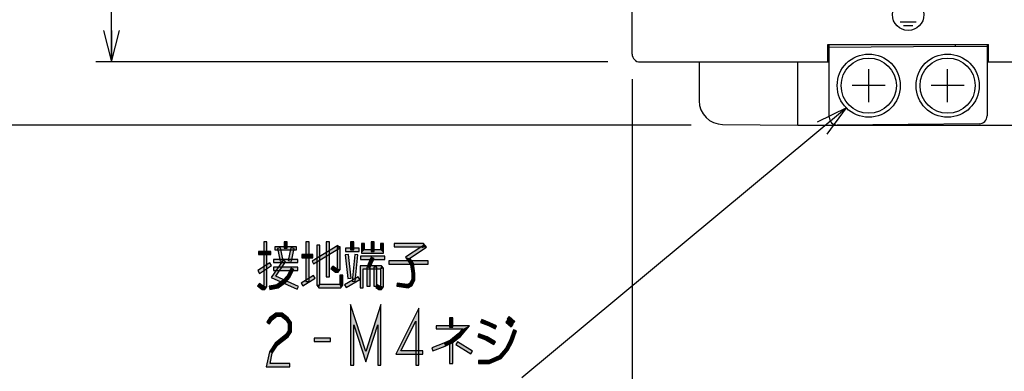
# Model space of a CAD drawing. Header units: millimetres. Extents: x 60 to 816, y 67 to 560.
# Tile 23 of 49: x 332 to 457, y 241 to 285. Entities that reach past the tile are written whole.
import ezdxf

# ---------------------------------------------------------------- set-up
doc = ezdxf.new("R2010")
doc.units = ezdxf.units.MM
doc.header["$LTSCALE"] = 0.327195
for name, color, linetype in [('ALL_AXIS', 7, 'Continuous'), ('ALL_CURVE', 7, 'Continuous'), ('ALL_DIM', 7, 'Continuous'), ('ALL_FEATURES', 7, 'Continuous'), ('ALL_NOTE', 7, 'Continuous')]:
    doc.layers.add(name, color=color, linetype=linetype)

# ---------------------------------------------------------------- blocks, each defined once
blk = doc.blocks.new('*X30')
at = {"color": 2, "linetype": 'Continuous', "lineweight": 25}
for p, q in [((0, 0), (0.33, 0)), ((0.01, 0.04), (0.31, 0.04)), ((0.03, 0.08), (0.29, 0.08)), ((0.04, 0.13), (0.27, 0.13)), ((0.06, 0.17), (0.25, 0.17)), ((0.07, 0.21), (0.23, 0.21)), ((0.09, 0.25), (0.21, 0.25)), ((0.1, 0.3), (0.19, 0.3)), ((0.12, 0.34), (0.17, 0.34)), ((0.13, 0.38), (0.15, 0.38))]:
    blk.add_line(p, q, dxfattribs=at)
blk = doc.blocks.new('*X31')
at = {"color": 2, "linetype": 'Continuous', "lineweight": 25}
for p, q in [((0, 0), (0.33, 0)), ((0.01, 0.04), (0.31, 0.04)), ((0.03, 0.08), (0.29, 0.08)), ((0.04, 0.13), (0.27, 0.13)), ((0.06, 0.17), (0.25, 0.17)), ((0.07, 0.21), (0.23, 0.21)), ((0.09, 0.25), (0.21, 0.25)), ((0.1, 0.3), (0.19, 0.3)), ((0.12, 0.34), (0.17, 0.34)), ((0.13, 0.38), (0.15, 0.38))]:
    blk.add_line(p, q, dxfattribs=at)
blk = doc.blocks.new('JZB_0006')
at = {"layer": 'ALL_DIM', "color": 2, "linetype": 'Continuous', "lineweight": 25}
for p, q in [((2, 0), (2, 80)), ((1, 4), (2, 0)), ((2, 0), (3, 4)), ((2, 4), (2, 0)), ((64.91, 0), (0, 0))]:
    blk.add_line(p, q, dxfattribs=at)
blk = doc.blocks.new('JZB_0007')
at = {"layer": 'ALL_DIM', "color": 2, "linetype": 'Continuous', "lineweight": 25}
for p, q in [((0, 47.82), (0, 0)), ((70, 39.97), (70, 0)), ((4, 3), (0, 2)), ((70, 2), (66, 3)), ((0, 2), (35, 2)), ((0, 2), (4, 1)), ((4, 2), (0, 2)), ((70, 2), (35, 2)), ((66, 1), (70, 2)), ((66, 2), (70, 2))]:
    blk.add_line(p, q, dxfattribs=at)
blk = doc.blocks.new('JZB_0017')
at = {"layer": 'ALL_DIM', "color": 2, "linetype": 'Continuous', "lineweight": 25}
blk.add_line((89.5, 0), (0, 0), dxfattribs=at)

msp = doc.modelspace()

# ---------------------------------------------------------------- hatches: boundary and pattern name
at = {"layer": 'ALL_NOTE', "linetype": 'Continuous', "lineweight": 25}
h = msp.add_hatch(color=2, dxfattribs=at)
h.dxf.hatch_style = 1
h.paths.add_polyline_path([(363.31, 251.67), (363.31, 257.2), (363.71, 257.2), (363.71, 251.53)])
h = msp.add_hatch(color=2, dxfattribs=at)
h.dxf.hatch_style = 1
h.paths.add_polyline_path([(366.29, 257.2), (366.29, 256.4), (365.89, 256.4), (365.89, 257.2)])
h = msp.add_hatch(color=2, dxfattribs=at)
h.dxf.hatch_style = 1
h.paths.add_polyline_path([(368.64, 252.2), (368.64, 257.2), (369.04, 257.2), (369.04, 252.2)])
h = msp.add_hatch(color=2, dxfattribs=at)
h.dxf.hatch_style = 1
h.paths.add_polyline_path([(371.22, 252.8), (371.22, 257.2), (371.62, 257.2), (371.62, 252.8)])
h = msp.add_hatch(color=2, dxfattribs=at)
h.dxf.hatch_style = 1
h.paths.add_polyline_path([(374.72, 257.2), (374.72, 256.2), (374.32, 256.2), (374.32, 257.2)])
h = msp.add_hatch(color=2, dxfattribs=at)
h.dxf.hatch_style = 1
h.paths.add_polyline_path([(376.9, 256), (376.9, 257.2), (377.3, 257.2), (377.3, 256)])
h = msp.add_hatch(color=2, dxfattribs=at)
h.dxf.hatch_style = 1
h.paths.add_polyline_path([(364.2, 255.6), (362.65, 255.6), (362.65, 256), (364.2, 256)])
h = msp.add_hatch(color=2, dxfattribs=at)
h.dxf.hatch_style = 1
h.paths.add_polyline_path([(367.46, 256.2), (364.71, 256.2), (364.71, 256.6), (367.46, 256.6)])
h = msp.add_hatch(color=2, dxfattribs=at)
h.dxf.hatch_style = 1
h.paths.add_polyline_path([(365.42, 256.44), (365.77, 254.84), (365.38, 254.76), (365.03, 256.36)])
h = msp.add_hatch(color=2, dxfattribs=at)
h.dxf.hatch_style = 1
h.paths.add_polyline_path([(366.41, 254.84), (366.75, 256.44), (367.14, 256.36), (366.8, 254.76)])
h = msp.add_hatch(color=2, dxfattribs=at)
h.dxf.hatch_style = 1
h.paths.add_polyline_path([(372.9, 256.43), (369.63, 254.43), (369.42, 254.77), (372.69, 256.77)])
h = msp.add_hatch(color=2, dxfattribs=at)
h.dxf.hatch_style = 1
h.paths.add_polyline_path([(370.02, 251.73), (370.02, 256.8), (370.42, 256.8), (370.42, 251.87)])
h = msp.add_hatch(color=2, dxfattribs=at)
h.dxf.hatch_style = 1
h.paths.add_polyline_path([(372.6, 253.87), (372.6, 256.6), (373, 256.6), (373, 253.73)])
h = msp.add_hatch(color=2, dxfattribs=at)
h.dxf.hatch_style = 1
h.paths.add_polyline_path([(375.38, 256), (373.66, 256), (373.66, 256.4), (375.38, 256.4)])
h = msp.add_hatch(color=2, dxfattribs=at)
h.dxf.hatch_style = 1
h.paths.add_polyline_path([(375.69, 255.8), (375.69, 257), (376.09, 257), (376.09, 256.2)])
h = msp.add_hatch(color=2, dxfattribs=at)
h.dxf.hatch_style = 1
h.paths.add_polyline_path([(378.5, 255.8), (375.69, 255.8), (376.09, 256.2), (378.1, 256.2)])
h = msp.add_hatch(color=2, dxfattribs=at)
h.dxf.hatch_style = 1
h.paths.add_polyline_path([(378.5, 257), (378.5, 255.8), (378.1, 256.2), (378.1, 257)])
h = msp.add_hatch(color=2, dxfattribs=at)
h.dxf.hatch_style = 1
h.paths.add_polyline_path([(383.37, 256.6), (379.85, 256.6), (379.85, 257), (383.55, 257)])
h = msp.add_hatch(color=2, dxfattribs=at)
h.dxf.hatch_style = 1
h.paths.add_polyline_path([(381.29, 255.26), (383.33, 256.64), (383.93, 256.56), (381.84, 255.14)])
h = msp.add_hatch(color=2, dxfattribs=at)
h.dxf.hatch_style = 1
h.paths.add_polyline_path([(383.48, 256.47), (383.33, 256.64), (383.55, 257), (383.93, 256.56)])
h = msp.add_hatch(color=2, dxfattribs=at)
h.dxf.hatch_style = 1
h.paths.add_polyline_path([(364.24, 252.72), (365.75, 254.91), (366.08, 254.69), (364.84, 252.88)])
h = msp.add_hatch(color=2, dxfattribs=at)
h.dxf.hatch_style = 1
h.paths.add_polyline_path([(367.64, 254.6), (364.54, 254.6), (364.54, 255), (367.64, 255)])
h = msp.add_hatch(color=2, dxfattribs=at)
h.dxf.hatch_style = 1
h.paths.add_polyline_path([(369.53, 255.2), (368.15, 255.2), (368.15, 255.6), (369.53, 255.6)])
h = msp.add_hatch(color=2, dxfattribs=at)
h.dxf.hatch_style = 1
h.paths.add_polyline_path([(373.97, 252.58), (373.63, 255.58), (374.03, 255.62), (374.37, 252.62)])
h = msp.add_hatch(color=2, dxfattribs=at)
h.dxf.hatch_style = 1
h.paths.add_polyline_path([(375.23, 255.58), (374.89, 252.18), (374.49, 252.22), (374.83, 255.62)])
h = msp.add_hatch(color=2, dxfattribs=at)
h.dxf.hatch_style = 1
h.paths.add_polyline_path([(378.64, 255), (375.55, 255), (375.55, 255.4), (378.64, 255.4)])
h = msp.add_hatch(color=2, dxfattribs=at)
h.dxf.hatch_style = 1
h.paths.add_polyline_path([(377.28, 255.12), (376.76, 253.92), (376.4, 254.08), (376.91, 255.28)])
h = msp.add_hatch(color=2, dxfattribs=at)
h.dxf.hatch_style = 1
h.paths.add_polyline_path([(384.15, 254.4), (379.16, 254.4), (379.16, 254.8), (384.15, 254.8)])
h = msp.add_hatch(color=2, dxfattribs=at)
h.dxf.hatch_style = 1
h.paths.add_polyline_path([(381.89, 254.33), (381.29, 255.26), (381.84, 255.14), (382.28, 254.47)])
h = msp.add_hatch(color=2, dxfattribs=at)
h.dxf.hatch_style = 1
h.paths.add_polyline_path([(364.3, 254.23), (362.76, 253.23), (362.54, 253.57), (364.09, 254.57)])
h = msp.add_hatch(color=2, dxfattribs=at)
h.dxf.hatch_style = 1
h.paths.add_polyline_path([(367.64, 253.6), (364.54, 253.6), (364.54, 254), (367.64, 254)])
h = msp.add_hatch(color=2, dxfattribs=at)
h.dxf.hatch_style = 1
h.paths.add_polyline_path([(367.13, 253.71), (366.6, 252.69), (366.27, 252.91), (366.77, 253.89)])
h = msp.add_hatch(color=2, dxfattribs=at)
h.dxf.hatch_style = 1
h.paths.add_polyline_path([(372.06, 254.16), (372.52, 253.8), (372.38, 253.4), (371.81, 253.84)])
h = msp.add_hatch(color=2, dxfattribs=at)
h.dxf.hatch_style = 1
h.paths.add_polyline_path([(372.53, 253.8), (372.6, 253.87), (373, 253.73), (372.72, 253.4)])
h = msp.add_hatch(color=2, dxfattribs=at)
h.dxf.hatch_style = 1
h.paths.add_polyline_path([(375.92, 253.8), (375.92, 251.4), (375.52, 251.4), (375.52, 254.2)])
h = msp.add_hatch(color=2, dxfattribs=at)
h.dxf.hatch_style = 1
h.paths.add_polyline_path([(378.04, 253.8), (375.92, 253.8), (375.52, 254.2), (378.22, 254.2)])
h = msp.add_hatch(color=2, dxfattribs=at)
h.dxf.hatch_style = 1
h.paths.add_polyline_path([(376.38, 251.6), (376.38, 254), (376.78, 254), (376.78, 251.6)])
h = msp.add_hatch(color=2, dxfattribs=at)
h.dxf.hatch_style = 1
h.paths.add_polyline_path([(377.24, 251.6), (377.24, 254), (377.64, 254), (377.64, 251.6)])
h = msp.add_hatch(color=2, dxfattribs=at)
h.dxf.hatch_style = 1
h.paths.add_polyline_path([(378.1, 253.73), (378.04, 253.8), (378.22, 254.2), (378.5, 253.87)])
h = msp.add_hatch(color=2, dxfattribs=at)
h.dxf.hatch_style = 1
h.paths.add_polyline_path([(378.1, 251.67), (378.1, 253.73), (378.5, 253.87), (378.5, 251.53)])
h = msp.add_hatch(color=2, dxfattribs=at)
h.dxf.hatch_style = 1
h.paths.add_polyline_path([(382.06, 253.19), (381.89, 254.33), (382.28, 254.47), (382.46, 253.21)])
h = msp.add_hatch(color=2, dxfattribs=at)
h.dxf.hatch_style = 1
h.paths.add_polyline_path([(367.55, 251.22), (364.24, 252.72), (364.84, 252.88), (367.72, 251.58)])
h = msp.add_hatch(color=2, dxfattribs=at)
h.dxf.hatch_style = 1
h.paths.add_polyline_path([(366.05, 252.05), (365.14, 251.41), (364.98, 251.79), (365.78, 252.35)])
h = msp.add_hatch(color=2, dxfattribs=at)
h.dxf.hatch_style = 1
h.paths.add_polyline_path([(366.6, 252.69), (366.05, 252.05), (365.78, 252.35), (366.27, 252.91)])
h = msp.add_hatch(color=2, dxfattribs=at)
h.dxf.hatch_style = 1
h.paths.add_polyline_path([(369.81, 252.63), (368.26, 251.63), (368.04, 251.97), (369.59, 252.97)])
h = msp.add_hatch(color=2, dxfattribs=at)
h.dxf.hatch_style = 1
h.paths.add_polyline_path([(373.34, 253), (373.34, 251.73), (372.94, 251.87), (372.94, 253)])
h = msp.add_hatch(color=2, dxfattribs=at)
h.dxf.hatch_style = 1
h.paths.add_polyline_path([(375.48, 252.43), (373.76, 251.43), (373.56, 251.77), (375.28, 252.77)])
h = msp.add_hatch(color=2, dxfattribs=at)
h.dxf.hatch_style = 1
h.paths.add_polyline_path([(381.77, 251.95), (382.06, 252.45), (382.46, 252.35), (382.06, 251.65)])
h = msp.add_hatch(color=2, dxfattribs=at)
h.dxf.hatch_style = 1
h.paths.add_polyline_path([(382.06, 252.45), (382.06, 253.19), (382.46, 253.21), (382.46, 252.35)])
h = msp.add_hatch(color=2, dxfattribs=at)
h.dxf.hatch_style = 1
h.paths.add_polyline_path([(362.77, 251.96), (363.23, 251.6), (363.1, 251.2), (362.53, 251.64)])
h = msp.add_hatch(color=2, dxfattribs=at)
h.dxf.hatch_style = 1
h.paths.add_polyline_path([(363.24, 251.6), (363.31, 251.67), (363.71, 251.53), (363.43, 251.2)])
h = msp.add_hatch(color=2, dxfattribs=at)
h.dxf.hatch_style = 1
h.paths.add_polyline_path([(365.14, 251.41), (364.06, 251.2), (363.99, 251.6), (364.98, 251.79)])
h = msp.add_hatch(color=2, dxfattribs=at)
h.dxf.hatch_style = 1
h.paths.add_polyline_path([(370.3, 251.4), (370.02, 251.73), (370.42, 251.87), (370.48, 251.8)])
h = msp.add_hatch(color=2, dxfattribs=at)
h.dxf.hatch_style = 1
h.paths.add_polyline_path([(373.06, 251.4), (370.3, 251.4), (370.48, 251.8), (372.88, 251.8)])
h = msp.add_hatch(color=2, dxfattribs=at)
h.dxf.hatch_style = 1
h.paths.add_polyline_path([(373.34, 251.73), (373.06, 251.4), (372.88, 251.8), (372.94, 251.87)])
h = msp.add_hatch(color=2, dxfattribs=at)
h.dxf.hatch_style = 1
h.paths.add_polyline_path([(377.71, 251.77), (378.01, 251.6), (377.9, 251.2), (377.51, 251.43)])
h = msp.add_hatch(color=2, dxfattribs=at)
h.dxf.hatch_style = 1
h.paths.add_polyline_path([(378.01, 251.6), (378.04, 251.6), (378.22, 251.2), (377.9, 251.2)])
h = msp.add_hatch(color=2, dxfattribs=at)
h.dxf.hatch_style = 1
h.paths.add_polyline_path([(378.04, 251.6), (378.1, 251.67), (378.5, 251.53), (378.22, 251.2)])
h = msp.add_hatch(color=2, dxfattribs=at)
h.dxf.hatch_style = 1
h.paths.add_polyline_path([(380.22, 252), (381.53, 251.81), (381.61, 251.39), (380.16, 251.6)])
h = msp.add_hatch(color=2, dxfattribs=at)
h.dxf.hatch_style = 1
h.paths.add_polyline_path([(381.53, 251.81), (381.77, 251.95), (382.06, 251.65), (381.61, 251.39)])
h = msp.add_hatch(color=2, dxfattribs=at)
h.dxf.hatch_style = 1
h.paths.add_polyline_path([(374.72, 246.73), (374.72, 241.6), (374.32, 241.6), (374.32, 249.27)])
h = msp.add_hatch(color=2, dxfattribs=at)
h.dxf.hatch_style = 1
h.paths.add_polyline_path([(376.24, 242.02), (374.72, 246.73), (374.32, 249.27), (376.24, 243.32)])
h = msp.add_hatch(color=2, dxfattribs=at)
h.dxf.hatch_style = 1
h.paths.add_polyline_path([(377.76, 246.73), (376.24, 242.02), (376.24, 243.32), (378.16, 249.27)])
h = msp.add_hatch(color=2, dxfattribs=at)
h.dxf.hatch_style = 1
h.paths.add_polyline_path([(377.76, 241.6), (377.76, 246.73), (378.16, 249.27), (378.16, 241.6)])
h = msp.add_hatch(color=2, dxfattribs=at)
h.dxf.hatch_style = 1
h.paths.add_polyline_path([(380.04, 243), (382.97, 248.84), (382.57, 247.16), (380.69, 243.4)])
h = msp.add_hatch(color=2, dxfattribs=at)
h.dxf.hatch_style = 1
h.paths.add_polyline_path([(382.97, 248.84), (382.97, 241.6), (382.57, 241.6), (382.57, 247.16)])
h = msp.add_hatch(color=2, dxfattribs=at)
h.dxf.hatch_style = 1
h.paths.add_polyline_path([(364.35, 247.33), (364.02, 246.82), (363.68, 247.04), (364.05, 247.6)])
h = msp.add_hatch(color=2, dxfattribs=at)
h.dxf.hatch_style = 1
h.paths.add_polyline_path([(364.95, 247.8), (364.35, 247.33), (364.05, 247.6), (364.82, 248.2)])
h = msp.add_hatch(color=2, dxfattribs=at)
h.dxf.hatch_style = 1
h.paths.add_polyline_path([(365.5, 247.8), (364.95, 247.8), (364.82, 248.2), (365.64, 248.2)])
h = msp.add_hatch(color=2, dxfattribs=at)
h.dxf.hatch_style = 1
h.paths.add_polyline_path([(366.11, 247.33), (365.5, 247.8), (365.64, 248.2), (366.41, 247.6)])
h = msp.add_hatch(color=2, dxfattribs=at)
h.dxf.hatch_style = 1
h.paths.add_polyline_path([(366.4, 246.87), (366.11, 247.33), (366.41, 247.6), (366.8, 246.99)])
h = msp.add_hatch(color=2, dxfattribs=at)
h.dxf.hatch_style = 1
h.paths.add_polyline_path([(386.87, 246.4), (386.87, 247.6), (387.27, 247.6), (387.27, 246.4)])
h = msp.add_hatch(color=2, dxfattribs=at)
h.dxf.hatch_style = 1
h.paths.add_polyline_path([(391.81, 246.62), (390.78, 247.01), (390.93, 247.39), (391.97, 246.98)])
h = msp.add_hatch(color=2, dxfattribs=at)
h.dxf.hatch_style = 1
h.paths.add_polyline_path([(394.68, 246.45), (393.99, 247.05), (394.26, 247.35), (394.94, 246.75)])
h = msp.add_hatch(color=2, dxfattribs=at)
h.dxf.hatch_style = 1
h.paths.add_polyline_path([(394.85, 246.85), (394.16, 247.45), (394.43, 247.75), (395.12, 247.15)])
h = msp.add_hatch(color=2, dxfattribs=at)
h.dxf.hatch_style = 1
h.paths.add_polyline_path([(366.11, 245.47), (366.4, 245.93), (366.8, 245.81), (366.41, 245.2)])
h = msp.add_hatch(color=2, dxfattribs=at)
h.dxf.hatch_style = 1
h.paths.add_polyline_path([(366.4, 245.93), (366.4, 246.87), (366.8, 246.99), (366.8, 245.81)])
h = msp.add_hatch(color=2, dxfattribs=at)
h.dxf.hatch_style = 1
h.paths.add_polyline_path([(388.53, 246.2), (385.18, 246.2), (385.18, 246.6), (389.4, 246.6)])
h = msp.add_hatch(color=2, dxfattribs=at)
h.dxf.hatch_style = 1
h.paths.add_polyline_path([(387.97, 245.55), (388.53, 246.2), (389.4, 246.6), (388.24, 245.25)])
h = msp.add_hatch(color=2, dxfattribs=at)
h.dxf.hatch_style = 1
h.paths.add_polyline_path([(392.66, 246.22), (391.81, 246.62), (391.97, 246.98), (392.83, 246.58)])
h = msp.add_hatch(color=2, dxfattribs=at)
h.dxf.hatch_style = 1
h.paths.add_polyline_path([(395.34, 245.93), (394.82, 244.52), (394.46, 244.68), (394.97, 246.07)])
h = msp.add_hatch(color=2, dxfattribs=at)
h.dxf.hatch_style = 1
h.paths.add_polyline_path([(364.73, 244.4), (365.45, 244.96), (365.69, 244.64), (365.03, 244.13)])
h = msp.add_hatch(color=2, dxfattribs=at)
h.dxf.hatch_style = 1
h.paths.add_polyline_path([(365.45, 244.96), (366.11, 245.47), (366.41, 245.2), (365.69, 244.64)])
h = msp.add_hatch(color=2, dxfattribs=at)
h.dxf.hatch_style = 1
h.paths.add_polyline_path([(371.76, 244.6), (369.7, 244.6), (369.7, 245), (371.76, 245)])
h = msp.add_hatch(color=2, dxfattribs=at)
h.dxf.hatch_style = 1
h.paths.add_polyline_path([(386.13, 244.38), (386.97, 244.77), (387.18, 244.43), (386.29, 244.02)])
h = msp.add_hatch(color=2, dxfattribs=at)
h.dxf.hatch_style = 1
h.paths.add_polyline_path([(386.97, 244.77), (387.97, 245.55), (388.24, 245.25), (387.18, 244.43)])
h = msp.add_hatch(color=2, dxfattribs=at)
h.dxf.hatch_style = 1
h.paths.add_polyline_path([(391.46, 244.82), (390.44, 245.21), (390.58, 245.59), (391.63, 245.18)])
h = msp.add_hatch(color=2, dxfattribs=at)
h.dxf.hatch_style = 1
h.paths.add_polyline_path([(392.48, 244.23), (391.46, 244.82), (391.63, 245.18), (392.68, 244.57)])
h = msp.add_hatch(color=2, dxfattribs=at)
h.dxf.hatch_style = 1
h.paths.add_polyline_path([(394.82, 244.52), (394.29, 243.49), (393.96, 243.71), (394.46, 244.68)])
h = msp.add_hatch(color=2, dxfattribs=at)
h.dxf.hatch_style = 1
h.paths.add_polyline_path([(364.01, 243.28), (364.73, 244.4), (365.03, 244.13), (364.38, 243.12)])
h = msp.add_hatch(color=2, dxfattribs=at)
h.dxf.hatch_style = 1
h.paths.add_polyline_path([(384.59, 243.79), (386.13, 244.38), (386.29, 244.02), (384.74, 243.41)])
h = msp.add_hatch(color=2, dxfattribs=at)
h.dxf.hatch_style = 1
h.paths.add_polyline_path([(386.87, 241.8), (386.87, 244.6), (387.27, 244.6), (387.27, 241.8)])
h = msp.add_hatch(color=2, dxfattribs=at)
h.dxf.hatch_style = 1
h.paths.add_polyline_path([(389.54, 243.03), (387.65, 244.23), (387.87, 244.57), (389.76, 243.37)])
h = msp.add_hatch(color=2, dxfattribs=at)
h.dxf.hatch_style = 1
h.paths.add_polyline_path([(394.29, 243.49), (393.39, 242.43), (393.14, 242.77), (393.96, 243.71)])
h = msp.add_hatch(color=2, dxfattribs=at)
h.dxf.hatch_style = 1
h.paths.add_polyline_path([(363.6, 241.4), (364.01, 243.28), (364.38, 243.12), (364.1, 241.8)])
h = msp.add_hatch(color=2, dxfattribs=at)
h.dxf.hatch_style = 1
h.paths.add_polyline_path([(383.46, 243), (380.04, 243), (380.69, 243.4), (383.46, 243.4)])
h = msp.add_hatch(color=2, dxfattribs=at)
h.dxf.hatch_style = 1
h.paths.add_polyline_path([(391.93, 241.8), (390.51, 241.8), (390.51, 242.2), (391.85, 242.2)])
h = msp.add_hatch(color=2, dxfattribs=at)
h.dxf.hatch_style = 1
h.paths.add_polyline_path([(393.39, 242.43), (391.93, 241.8), (391.85, 242.2), (393.14, 242.77)])
h = msp.add_hatch(color=2, dxfattribs=at)
h.dxf.hatch_style = 1
h.paths.add_polyline_path([(366.6, 241.4), (363.6, 241.4), (364.1, 241.8), (366.6, 241.8)])

# ---------------------------------------------------------------- linework, layer by layer
at = {"layer": 'ALL_AXIS', "color": 7, "linetype": 'Continuous', "lineweight": 25}
for p, q in [((455, 282.12), (455.2, 282.13)), ((455, 280), (455.2, 280))]:
    msp.add_line(p, q, dxfattribs=at)
for centre, radius in [((440, 277), 4), ((450, 277), 4), ((440, 277), 3.5), ((450, 277), 3.5)]:
    msp.add_circle(centre, radius, dxfattribs=at)
at = {"layer": 'ALL_CURVE', "color": 4, "linetype": 'Continuous', "lineweight": 25}
for p, q in [((444, 285.1), (446, 285.1)), ((444.4, 284.6), (445.6, 284.6))]:
    msp.add_line(p, q, dxfattribs=at)
at = {"layer": 'ALL_CURVE', "color": 30, "linetype": 'Continuous', "lineweight": 25}
for p, q in [((440, 274.9), (440, 279.1)), ((450, 274.9), (450, 279.1)), ((442.1, 277), (437.9, 277)), ((452.1, 277), (447.9, 277))]:
    msp.add_line(p, q, dxfattribs=at)
at = {"layer": 'ALL_CURVE', "color": 4, "linetype": 'Continuous', "lineweight": 25}
msp.add_circle((445, 286), 2, dxfattribs=at)
at = {"layer": 'ALL_FEATURES', "color": 7, "linetype": 'Continuous', "lineweight": 25}
for p, q in [((410, 281), (410, 439)), ((434.8, 282.2), (455.2, 282.2)), ((434.8, 280), (434.8, 282.2)), ((435, 273.01), (435, 282.2)), ((451, 282), (451, 282.2)), ((455, 282.2), (455, 273.17)), ((455.2, 280), (455.2, 282.2)), ((434.8, 281.6), (435, 281.6)), ((434.8, 281.1), (435, 281.1)), ((435, 281.86), (451, 282)), ((451, 282), (455, 281.97)), ((411, 280), (435, 280)), ((418.51, 280), (418.51, 275.08)), ((431, 272), (431, 280)), ((455.2, 280), (480, 280)), ((454.01, 272.17), (436.01, 272.01)), ((421.48, 272.08), (431, 272)), ((431, 272), (471, 272))]:
    msp.add_line(p, q, dxfattribs=at)
msp.add_lwpolyline([(418.51, 275.08), (418.56, 274.5), (418.73, 273.94), (419.01, 273.43), (419.37, 272.97), (419.83, 272.6), (420.34, 272.32), (420.9, 272.15), (421.48, 272.08)], dxfattribs=at)
for centre, start, end in [((411, 281), 180, 270), ((436, 273.01), 180, 270.5), ((454, 273.17), 270.5, 0)]:
    msp.add_arc(centre, 1, start, end, dxfattribs=at)
at = {"layer": 'ALL_NOTE', "color": 2, "linetype": 'Continuous', "lineweight": 25}
for p, q in [((437.17, 274.17), (396, 240)), ((363.31, 257.2), (363.31, 251.67)), ((363.71, 257.2), (363.31, 257.2)), ((363.71, 251.53), (363.71, 257.2)), ((365.89, 257.2), (365.89, 256.4)), ((366.29, 257.2), (365.89, 257.2)), ((366.29, 256.4), (366.29, 257.2)), ((368.64, 257.2), (368.64, 252.2)), ((369.04, 257.2), (368.64, 257.2)), ((369.04, 252.2), (369.04, 257.2)), ((371.22, 257.2), (371.22, 252.8)), ((371.62, 257.2), (371.22, 257.2)), ((371.62, 252.8), (371.62, 257.2)), ((374.32, 257.2), (374.32, 256.2)), ((374.72, 257.2), (374.32, 257.2)), ((374.72, 256.2), (374.72, 257.2)), ((376.9, 257.2), (376.9, 256)), ((377.3, 257.2), (376.9, 257.2)), ((377.3, 256), (377.3, 257.2)), ((364.2, 256), (362.65, 256)), ((362.65, 256), (362.65, 255.6)), ((364.2, 255.6), (364.2, 256)), ((367.46, 256.6), (364.71, 256.6)), ((364.71, 256.6), (364.71, 256.2)), ((364.71, 256.2), (367.46, 256.2)), ((365.42, 256.44), (365.03, 256.36)), ((365.03, 256.36), (365.38, 254.76)), ((365.77, 254.84), (365.42, 256.44)), ((365.89, 256.4), (366.29, 256.4)), ((366.75, 256.44), (366.41, 254.84)), ((367.14, 256.36), (366.75, 256.44)), ((366.8, 254.76), (367.14, 256.36)), ((367.46, 256.2), (367.46, 256.6)), ((372.69, 256.77), (369.42, 254.77)), ((369.63, 254.43), (372.9, 256.43)), ((370.02, 256.8), (370.02, 251.73)), ((370.42, 256.8), (370.02, 256.8)), ((370.42, 251.87), (370.42, 256.8)), ((372.6, 256.6), (372.6, 253.87)), ((373, 256.6), (372.6, 256.6)), ((372.9, 256.43), (372.69, 256.77)), ((373, 253.73), (373, 256.6)), ((375.38, 256.4), (373.66, 256.4)), ((373.66, 256.4), (373.66, 256)), ((373.66, 256), (375.38, 256)), ((374.32, 256.2), (374.72, 256.2)), ((375.38, 256), (375.38, 256.4)), ((375.69, 257), (375.69, 255.8)), ((376.09, 257), (375.69, 257)), ((376.09, 256.2), (376.09, 257)), ((378.1, 256.2), (376.09, 256.2)), ((376.9, 256), (377.3, 256)), ((378.1, 257), (378.1, 256.2)), ((378.5, 257), (378.1, 257)), ((378.5, 255.8), (378.5, 257)), ((383.55, 257), (379.85, 257)), ((379.85, 257), (379.85, 256.6)), ((379.85, 256.6), (383.37, 256.6)), ((383.33, 256.64), (381.29, 255.26)), ((381.84, 255.14), (383.93, 256.56)), ((383.33, 256.64), (383.48, 256.47)), ((383.93, 256.56), (383.55, 257)), ((362.65, 255.6), (364.2, 255.6)), ((365.75, 254.91), (364.24, 252.72)), ((367.64, 255), (364.54, 255)), ((364.54, 255), (364.54, 254.6)), ((364.84, 252.88), (366.08, 254.69)), ((365.38, 254.76), (365.77, 254.84)), ((366.08, 254.69), (365.75, 254.91)), ((366.41, 254.84), (366.8, 254.76)), ((367.64, 254.6), (367.64, 255)), ((369.53, 255.6), (368.15, 255.6)), ((368.15, 255.6), (368.15, 255.2)), ((368.15, 255.2), (369.53, 255.2)), ((369.42, 254.77), (369.63, 254.43)), ((369.53, 255.2), (369.53, 255.6)), ((374.03, 255.62), (373.63, 255.58)), ((373.63, 255.58), (373.97, 252.58)), ((374.37, 252.62), (374.03, 255.62)), ((374.83, 255.62), (374.49, 252.22)), ((375.23, 255.58), (374.83, 255.62)), ((374.89, 252.18), (375.23, 255.58)), ((378.64, 255.4), (375.55, 255.4)), ((375.55, 255.4), (375.55, 255)), ((375.55, 255), (378.64, 255)), ((375.69, 255.8), (378.5, 255.8)), ((376.91, 255.28), (376.4, 254.08)), ((376.76, 253.92), (377.28, 255.12)), ((377.28, 255.12), (376.91, 255.28)), ((378.64, 255), (378.64, 255.4)), ((384.15, 254.8), (379.16, 254.8)), ((379.16, 254.8), (379.16, 254.4)), ((381.29, 255.26), (381.89, 254.33)), ((382.28, 254.47), (381.84, 255.14)), ((384.15, 254.4), (384.15, 254.8)), ((364.09, 254.57), (362.54, 253.57)), ((362.54, 253.57), (362.76, 253.23)), ((362.76, 253.23), (364.3, 254.23)), ((364.3, 254.23), (364.09, 254.57)), ((364.54, 254.6), (367.64, 254.6)), ((367.64, 254), (364.54, 254)), ((364.54, 254), (364.54, 253.6)), ((364.54, 253.6), (367.64, 253.6)), ((366.77, 253.89), (366.27, 252.91)), ((366.6, 252.69), (367.13, 253.71)), ((367.13, 253.71), (366.77, 253.89)), ((367.64, 253.6), (367.64, 254)), ((372.06, 254.16), (371.81, 253.84)), ((371.81, 253.84), (372.38, 253.4)), ((372.52, 253.8), (372.06, 254.16)), ((372.38, 253.4), (372.72, 253.4)), ((372.53, 253.8), (372.52, 253.8)), ((372.6, 253.87), (372.53, 253.8)), ((372.72, 253.4), (373, 253.73)), ((375.52, 254.2), (375.52, 251.4)), ((378.22, 254.2), (375.52, 254.2)), ((375.92, 251.4), (375.92, 253.8)), ((375.92, 253.8), (378.04, 253.8)), ((376.38, 254), (376.38, 251.6)), ((376.78, 254), (376.38, 254)), ((376.4, 254.08), (376.76, 253.92)), ((376.78, 251.6), (376.78, 254)), ((377.24, 254), (377.24, 251.6)), ((377.64, 254), (377.24, 254)), ((377.64, 251.6), (377.64, 254)), ((378.04, 253.8), (378.1, 253.73)), ((378.1, 253.73), (378.1, 251.67)), ((378.5, 253.87), (378.22, 254.2)), ((378.5, 251.53), (378.5, 253.87)), ((379.16, 254.4), (384.15, 254.4)), ((381.89, 254.33), (382.06, 253.19)), ((382.46, 253.21), (382.28, 254.47)), ((364.24, 252.72), (367.55, 251.22)), ((367.72, 251.58), (364.84, 252.88)), ((365.78, 252.35), (364.98, 251.79)), ((366.27, 252.91), (365.78, 252.35)), ((366.05, 252.05), (366.6, 252.69)), ((369.59, 252.97), (368.04, 251.97)), ((368.26, 251.63), (369.81, 252.63)), ((368.64, 252.2), (369.04, 252.2)), ((369.81, 252.63), (369.59, 252.97)), ((371.22, 252.8), (371.62, 252.8)), ((372.94, 253), (372.94, 251.87)), ((373.34, 253), (372.94, 253)), ((373.34, 251.73), (373.34, 253)), ((375.28, 252.77), (373.56, 251.77)), ((373.76, 251.43), (375.48, 252.43)), ((373.97, 252.58), (374.37, 252.62)), ((374.49, 252.22), (374.89, 252.18)), ((375.48, 252.43), (375.28, 252.77)), ((382.06, 252.45), (381.77, 251.95)), ((382.06, 253.19), (382.06, 252.45)), ((382.06, 251.65), (382.46, 252.35)), ((382.46, 252.35), (382.46, 253.21)), ((362.77, 251.96), (362.53, 251.64)), ((362.53, 251.64), (363.1, 251.2)), ((363.23, 251.6), (362.77, 251.96)), ((363.1, 251.2), (363.43, 251.2)), ((363.24, 251.6), (363.23, 251.6)), ((363.31, 251.67), (363.24, 251.6)), ((363.43, 251.2), (363.71, 251.53)), ((364.98, 251.79), (363.99, 251.6)), ((363.99, 251.6), (364.06, 251.2)), ((364.06, 251.2), (365.14, 251.41)), ((365.14, 251.41), (366.05, 252.05)), ((367.55, 251.22), (367.72, 251.58)), ((368.04, 251.97), (368.26, 251.63)), ((370.02, 251.73), (370.3, 251.4)), ((370.3, 251.4), (373.06, 251.4)), ((370.48, 251.8), (370.42, 251.87)), ((372.88, 251.8), (370.48, 251.8)), ((372.94, 251.87), (372.88, 251.8)), ((373.06, 251.4), (373.34, 251.73)), ((373.56, 251.77), (373.76, 251.43)), ((375.52, 251.4), (375.92, 251.4)), ((376.38, 251.6), (376.78, 251.6)), ((377.24, 251.6), (377.64, 251.6)), ((377.71, 251.77), (377.51, 251.43)), ((377.51, 251.43), (377.9, 251.2)), ((378.01, 251.6), (377.71, 251.77)), ((377.9, 251.2), (378.22, 251.2)), ((378.04, 251.6), (378.01, 251.6)), ((378.1, 251.67), (378.04, 251.6)), ((378.22, 251.2), (378.5, 251.53)), ((380.22, 252), (380.16, 251.6)), ((380.16, 251.6), (381.61, 251.39)), ((381.53, 251.81), (380.22, 252)), ((381.77, 251.95), (381.53, 251.81)), ((381.61, 251.39), (382.06, 251.65)), ((374.32, 249.27), (374.32, 241.6)), ((376.24, 243.32), (374.32, 249.27)), ((378.16, 249.27), (376.24, 243.32)), ((378.16, 241.6), (378.16, 249.27)), ((382.97, 248.84), (380.04, 243)), ((382.97, 241.6), (382.97, 248.84)), ((364.05, 247.6), (363.68, 247.04)), ((364.02, 246.82), (364.35, 247.33)), ((364.82, 248.2), (364.05, 247.6)), ((364.35, 247.33), (364.95, 247.8)), ((365.64, 248.2), (364.82, 248.2)), ((364.95, 247.8), (365.5, 247.8)), ((365.5, 247.8), (366.11, 247.33)), ((366.41, 247.6), (365.64, 248.2)), ((366.11, 247.33), (366.4, 246.87)), ((366.8, 246.99), (366.41, 247.6)), ((386.87, 247.6), (386.87, 246.4)), ((387.27, 247.6), (386.87, 247.6)), ((387.27, 246.4), (387.27, 247.6)), ((390.93, 247.39), (390.78, 247.01)), ((391.97, 246.98), (390.93, 247.39)), ((394.26, 247.35), (393.99, 247.05)), ((394.43, 247.75), (394.16, 247.45)), ((394.16, 247.45), (394.85, 246.85)), ((394.94, 246.75), (394.26, 247.35)), ((395.12, 247.15), (394.43, 247.75)), ((363.68, 247.04), (364.02, 246.82)), ((366.4, 245.93), (366.11, 245.47)), ((366.4, 246.87), (366.4, 245.93)), ((366.8, 245.81), (366.8, 246.99)), ((374.72, 241.6), (374.72, 246.73)), ((374.72, 246.73), (376.24, 242.02)), ((376.24, 242.02), (377.76, 246.73)), ((377.76, 246.73), (377.76, 241.6)), ((380.69, 243.4), (382.57, 247.16)), ((382.57, 247.16), (382.57, 241.6)), ((389.4, 246.6), (385.18, 246.6)), ((385.18, 246.6), (385.18, 246.2)), ((385.18, 246.2), (388.53, 246.2)), ((386.87, 246.4), (387.27, 246.4)), ((388.53, 246.2), (387.97, 245.55)), ((388.24, 245.25), (389.4, 246.6)), ((390.78, 247.01), (391.81, 246.62)), ((391.81, 246.62), (392.66, 246.22)), ((392.83, 246.58), (391.97, 246.98)), ((392.66, 246.22), (392.83, 246.58)), ((393.99, 247.05), (394.68, 246.45)), ((394.97, 246.07), (394.46, 244.68)), ((394.68, 246.45), (394.94, 246.75)), ((394.82, 244.52), (395.34, 245.93)), ((394.85, 246.85), (395.12, 247.15)), ((395.34, 245.93), (394.97, 246.07)), ((365.45, 244.96), (364.73, 244.4)), ((366.11, 245.47), (365.45, 244.96)), ((365.69, 244.64), (366.41, 245.2)), ((366.41, 245.2), (366.8, 245.81)), ((371.76, 245), (369.7, 245)), ((369.7, 245), (369.7, 244.6)), ((371.76, 244.6), (371.76, 245)), ((386.97, 244.77), (386.13, 244.38)), ((387.97, 245.55), (386.97, 244.77)), ((387.18, 244.43), (388.24, 245.25)), ((390.58, 245.59), (390.44, 245.21)), ((390.44, 245.21), (391.46, 244.82)), ((391.63, 245.18), (390.58, 245.59)), ((391.46, 244.82), (392.48, 244.23)), ((392.68, 244.57), (391.63, 245.18)), ((394.46, 244.68), (393.96, 243.71)), ((364.73, 244.4), (364.01, 243.28)), ((364.38, 243.12), (365.03, 244.13)), ((365.03, 244.13), (365.69, 244.64)), ((369.7, 244.6), (371.76, 244.6)), ((386.13, 244.38), (384.59, 243.79)), ((384.59, 243.79), (384.74, 243.41)), ((384.74, 243.41), (386.29, 244.02)), ((386.29, 244.02), (387.18, 244.43)), ((386.87, 244.6), (386.87, 241.8)), ((387.27, 244.6), (386.87, 244.6)), ((387.27, 241.8), (387.27, 244.6)), ((387.87, 244.57), (387.65, 244.23)), ((387.65, 244.23), (389.54, 243.03)), ((389.76, 243.37), (387.87, 244.57)), ((392.48, 244.23), (392.68, 244.57)), ((393.96, 243.71), (393.14, 242.77)), ((393.39, 242.43), (394.29, 243.49)), ((394.29, 243.49), (394.82, 244.52)), ((364.01, 243.28), (363.6, 241.4)), ((364.1, 241.8), (364.38, 243.12)), ((380.04, 243), (383.46, 243)), ((383.46, 243.4), (380.69, 243.4)), ((383.46, 243), (383.46, 243.4)), ((389.54, 243.03), (389.76, 243.37)), ((391.85, 242.2), (390.51, 242.2)), ((390.51, 242.2), (390.51, 241.8)), ((393.14, 242.77), (391.85, 242.2)), ((391.93, 241.8), (393.39, 242.43)), ((363.6, 241.4), (366.6, 241.4)), ((366.6, 241.8), (364.1, 241.8)), ((366.6, 241.4), (366.6, 241.8)), ((374.32, 241.6), (374.72, 241.6)), ((377.76, 241.6), (378.16, 241.6)), ((382.57, 241.6), (382.97, 241.6)), ((386.87, 241.8), (387.27, 241.8)), ((390.51, 241.8), (391.93, 241.8))]:
    msp.add_line(p, q, dxfattribs=at)
msp.add_lwpolyline([(434.73, 270.85), (437.17, 274.17), (433.45, 272.39)], dxfattribs=at)

# ---------------------------------------------------------------- block references
for name, p in [('JZB_0017', (328, 272)), ('JZB_0006', (342, 280)), ('JZB_0007', (410, 230))]:
    msp.add_blockref(name, p)
for name, p in [('*X31', (372.39, 253.41)), ('*X30', (363.1, 251.21))]:
    msp.add_blockref(name, p, dxfattribs=at)

doc.saveas('drawing.dxf')
